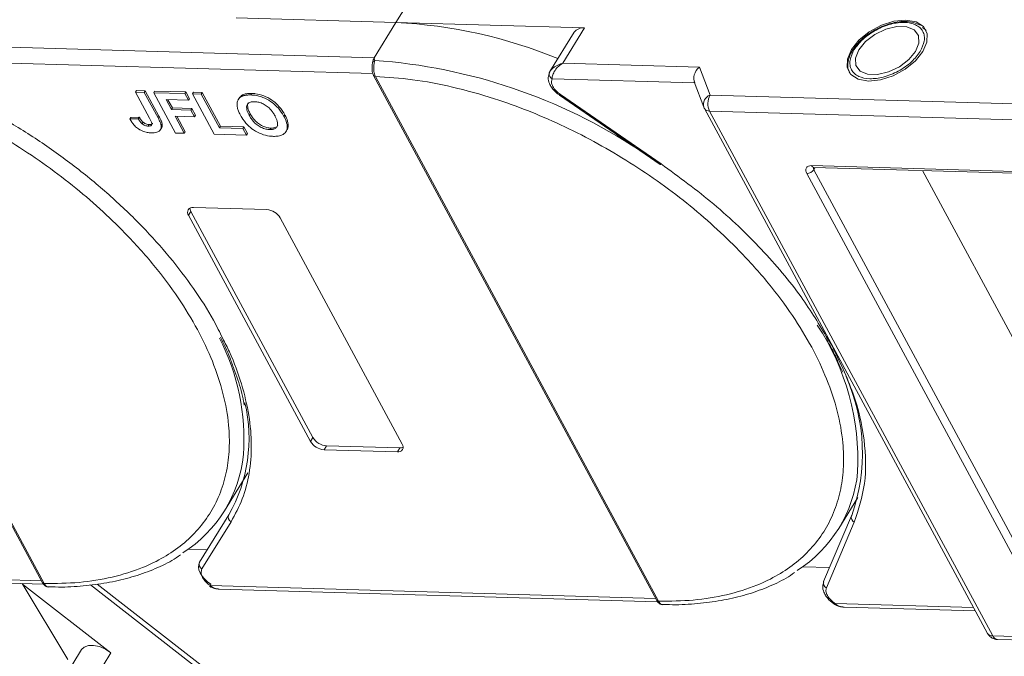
# Model space of a CAD drawing. Header units: millimetres. Extents: x 4016 to 5477, y 50 to 1083.
# Tile 34 of 42: x 4969 to 5030, y 924 to 963. Entities that reach past the tile are written whole.
import ezdxf

# ---------------------------------------------------------------- set-up
doc = ezdxf.new("R2010")
doc.units = ezdxf.units.MM

msp = doc.modelspace()

# ---------------------------------------------------------------- linework, layer by layer
at = {"color": 7, "linetype": 'Continuous', "lineweight": 15}
for p, q in [((4992.392, 963.259), (4993.741, 965.449)), ((4982.435, 963.546), (4992.392, 963.259)), ((4992.392, 963.259), (4991.042, 961.07)), ((5004.139, 962.922), (4992.392, 963.259)), ((5002.79, 960.732), (5004.139, 962.922)), ((5025.365, 962.82), (5025.21, 962.96)), ((5025.388, 962.804), (5025.442, 962.732)), ((5003.49, 962.65), (5001.99, 960.217)), ((4991.042, 961.07), (4962.722, 961.884)), ((5020.986, 961.72), (5020.9, 961.6)), ((4952.722, 961.058), (4970.363, 928.363)), ((4952.832, 961.004), (4970.474, 928.309)), ((4962.055, 960.913), (4990.95, 960.082)), ((4991.042, 961.07), (4991.071, 960.895)), ((5011.3, 960.488), (5002.79, 960.732)), ((5011.964, 958.736), (5011.3, 960.488)), ((4990.998, 959.957), (5008.64, 927.263)), ((4991.108, 959.905), (4991.109, 959.903)), ((4991.109, 959.903), (5008.751, 927.209)), ((5002.006, 960.241), (5001.935, 960.068)), ((5002.122, 959.761), (5011.005, 959.506)), ((4976.22, 959.02), (4976.16, 958.923)), ((4976.22, 959.02), (4976.769, 959.004)), ((5010.983, 959.563), (5011.581, 957.984)), ((4976.16, 958.923), (4977.038, 957.295)), ((4976.709, 958.907), (4976.16, 958.923)), ((4976.709, 958.907), (4976.769, 959.004)), ((4977.565, 957.321), (4976.709, 958.907)), ((4976.769, 959.004), (4977.625, 957.419)), ((4977.295, 958.89), (4977.355, 958.987)), ((4977.295, 958.89), (4978.652, 956.375)), ((4979.236, 958.834), (4977.295, 958.89)), ((4977.355, 958.987), (4979.296, 958.932)), ((4978.071, 958.455), (4979.462, 958.415)), ((4978.401, 957.843), (4978.071, 958.455)), ((4978.185, 958.452), (4978.461, 957.94)), ((4979.236, 958.834), (4979.296, 958.932)), ((4979.462, 958.415), (4979.236, 958.834)), ((4979.296, 958.932), (4979.522, 958.512)), ((4979.462, 958.415), (4979.522, 958.512)), ((4979.712, 958.821), (4979.772, 958.918)), ((4979.712, 958.821), (4981.069, 956.306)), ((4980.261, 958.805), (4979.712, 958.821)), ((4979.772, 958.918), (4980.321, 958.902)), ((4980.261, 958.805), (4980.321, 958.902)), ((4981.392, 956.709), (4980.261, 958.805)), ((4980.321, 958.902), (4981.452, 956.806)), ((4982.628, 958.555), (4982.568, 958.458)), ((4982.864, 958.764), (4982.804, 958.666)), ((4983.413, 958.845), (4983.353, 958.748)), ((5002.589, 958.729), (5008.866, 954.408)), ((5008.914, 954.453), (5002.638, 958.774)), ((5041.98, 957.873), (5011.964, 958.736)), ((4978.401, 957.843), (4978.461, 957.94)), ((4979.61, 957.808), (4978.401, 957.843)), ((4978.461, 957.94), (4979.67, 957.905)), ((4979.61, 957.808), (4979.67, 957.905)), ((4979.836, 957.389), (4979.61, 957.808)), ((4979.67, 957.905), (4979.896, 957.486)), ((5011.607, 957.928), (5011.581, 957.984)), ((5011.607, 957.928), (5011.62, 957.9)), ((5011.62, 957.9), (5029.262, 925.204)), ((4975.8, 957.251), (4975.86, 957.348)), ((4976.332, 957.267), (4975.8, 957.251)), ((4975.86, 957.348), (4976.392, 957.364)), ((4976.392, 957.364), (4976.332, 957.267)), ((4977.625, 957.419), (4977.565, 957.321)), ((4978.627, 957.423), (4979.836, 957.389)), ((4979.202, 956.359), (4978.627, 957.423)), ((4978.742, 957.42), (4979.262, 956.457)), ((4979.836, 957.389), (4979.896, 957.486)), ((4983.306, 957.58), (4983.246, 957.483)), ((4985.47, 957.513), (4985.41, 957.415)), ((5011.936, 957.746), (5029.578, 925.05)), ((5011.936, 957.746), (5041.952, 956.883)), ((4976.635, 957.049), (4976.575, 956.952)), ((4977.004, 956.902), (4976.944, 956.805)), ((4977.72, 956.59), (4977.78, 956.688)), ((4977.82, 956.942), (4977.76, 956.845)), ((4981.392, 956.709), (4981.452, 956.806)), ((4982.857, 956.667), (4981.392, 956.709)), ((4981.452, 956.806), (4982.917, 956.764)), ((4982.857, 956.667), (4982.917, 956.764)), ((4983.083, 956.248), (4982.857, 956.667)), ((4982.917, 956.764), (4983.143, 956.345)), ((4984.585, 956.684), (4984.525, 956.587)), ((4978.652, 956.375), (4979.202, 956.359)), ((4979.202, 956.359), (4979.262, 956.457)), ((4981.069, 956.306), (4983.083, 956.248)), ((4983.083, 956.248), (4983.143, 956.345)), ((4985.541, 956.462), (4985.601, 956.559)), ((5018.293, 954.344), (5040.574, 953.704)), ((5018.517, 954.235), (5018.429, 954.093)), ((5018.433, 954.238), (5040.714, 953.597)), ((5031.565, 928.707), (5017.994, 953.858)), ((5032, 928.942), (5018.429, 954.093)), ((5035.599, 934.78), (5025.205, 954.043)), ((4979.767, 951.737), (4984.338, 951.606)), ((4979.617, 951.494), (4979.467, 951.251)), ((4987.067, 937.166), (4979.467, 951.251)), ((4979.617, 951.494), (4987.217, 937.409)), ((4985.18, 951.087), (4992.78, 937.002)), ((5019.545, 943.166), (5019.307, 943.539)), ((5020.016, 941.943), (5020.229, 941.477)), ((4987.217, 937.409), (4987.067, 937.166)), ((4987.91, 936.647), (4988.06, 936.89)), ((4992.48, 936.515), (4987.91, 936.647)), ((4988.06, 936.89), (4992.63, 936.759)), ((4992.63, 936.759), (4992.48, 936.515)), ((4981.715, 932.843), (4983.169, 935.203)), ((5019.992, 931.743), (5021.179, 933.669)), ((4981.968, 932.588), (4980.156, 929.646)), ((4982.116, 932.161), (4980.304, 929.22)), ((5020.78, 932.523), (5019.042, 928.433)), ((5019.214, 928.053), (5020.953, 932.143)), ((5020.796, 932.554), (5020.78, 932.523)), ((4979.447, 930.452), (4980.631, 930.418)), ((4970.297, 928.487), (4942.554, 929.284)), ((4943.104, 929.063), (4970.422, 928.278)), ((5017.724, 929.351), (5019.412, 929.303)), ((4969.103, 928.316), (4971.952, 923.589)), ((4974.63, 924.001), (4969.123, 928.284)), ((4970.474, 928.309), (4970.475, 928.308)), ((4973.366, 928.223), (4991.37, 914.222)), ((4991.892, 914.185), (4973.767, 928.28)), ((5008.573, 927.386), (4980.83, 928.184)), ((4981.381, 927.963), (5008.699, 927.178)), ((5008.751, 927.209), (5008.751, 927.207)), ((5019.722, 927.016), (5019.722, 927.016)), ((5028.392, 926.817), (5019.765, 927.065)), ((5020.316, 926.844), (5028.504, 926.608)), ((5059.594, 924.187), (5029.578, 925.05)), ((5029.858, 924.836), (5059.874, 923.973)), ((4972.8, 924.196), (4971.301, 921.763)), ((4973.13, 921.569), (4974.63, 924.001))]:
    msp.add_line(p, q, dxfattribs=at)
at = {"color": 7, "linetype": 'Continuous', "lineweight": 15, "flags": 128}
for points in [[(5021.833, 959.615), (5022.579, 959.689), (5023.366, 959.94), (5024.118, 960.346), (5024.76, 960.866), (5025.231, 961.449), (5025.483, 962.038), (5025.493, 962.576), (5025.258, 963.01), (5024.803, 963.298), (5024.172, 963.41), (5023.426, 963.337), (5022.639, 963.086), (5021.888, 962.68), (5021.245, 962.16), (5020.774, 961.577), (5020.522, 960.987), (5020.512, 960.449), (5020.747, 960.015), (5021.202, 959.728), (5021.833, 959.615)], [(5021.232, 961.564), (5021.02, 961.045), (5021.048, 960.582), (5021.312, 960.232), (5021.779, 960.036), (5022.394, 960.019), (5023.083, 960.181), (5023.762, 960.504), (5024.349, 960.949), (5024.774, 961.462), (5024.985, 961.981), (5024.957, 962.443), (5024.693, 962.794), (5024.226, 962.989), (5023.611, 963.007), (5022.922, 962.844), (5022.243, 962.521), (5021.656, 962.077), (5021.232, 961.564)], [(5002.638, 958.774), (5002.615, 958.748), (5002.599, 958.733), (5002.59, 958.728), (5002.589, 958.729)], [(5008.866, 954.408), (5008.866, 954.408), (5008.875, 954.412), (5008.892, 954.428), (5008.914, 954.453)], [(4980.858, 928.266), (4980.647, 928.423), (4980.461, 928.597), (4980.307, 928.782), (4980.19, 928.973), (4980.115, 929.161), (4980.084, 929.34), (4980.097, 929.504), (4980.156, 929.646)], [(4980.83, 928.184), (4980.809, 928.157), (4980.795, 928.141), (4980.788, 928.135), (4980.788, 928.141), (4980.795, 928.158), (4980.81, 928.185), (4980.831, 928.221), (4980.858, 928.266)], [(4974.63, 924.001), (4974.285, 924.225), (4973.915, 924.382), (4973.552, 924.46), (4973.227, 924.453), (4972.967, 924.36), (4972.8, 924.196)]]:
    msp.add_lwpolyline(points, dxfattribs=at)
at = {"color": 7, "linetype": 'Continuous', "lineweight": 15}
for centre, radius, start, end in [((4990.929, 932.913), 30.382, 67.65228, 87.24033), ((5004.045, 962.235), 0.693, 82.19656, 143.19427), ((4991.132, 960.682), 0.222, 105.89828, 154.18769), ((4988.672, 926.693), 34.287, 56.61812, 85.98746), ((4991.098, 960.025), 0.121, 213.31763, 274.70456), ((4991.101, 960.026), 0.123, 214.04545, 273.97599), ((5002.172, 960.054), 0.238, 148.55546, 176.3003), ((5002.279, 960.068), 0.345, 179.78709, 242.95412), ((5012.182, 958.151), 0.624, 110.45477, 195.49736), ((5012.905, 958.213), 1.076, 150.95613, 205.74517), ((5011.909, 958.091), 0.346, 213.51165, 274.50979), ((5018.45, 954.405), 0.168, 201.09482, 264.2943), ((5018.589, 954.196), 0.19, 166.63224, 212.79326), ((5017.985, 954.396), 0.538, 270.96032, 325.74097), ((4979.71, 951.437), 0.306, 79.14736, 217.56468), ((4980.002, 951.72), 0.446, 182.64256, 210.45521), ((4984.258, 950.533), 1.076, 30.95613, 85.74517), ((5005.81, 935.963), 15.369, 357.32551, 33.36661), ((4969.056, 937.289), 13.862, 356.09889, 27.10414), ((5009.746, 936.433), 11.712, 340.66019, 24.01814), ((4973.646, 937.353), 9.59, 330.2055, 13.3954), ((4987.99, 937.72), 1.076, 210.95613, 265.74517), ((4988.14, 937.963), 1.076, 210.95613, 265.74517), ((4992.538, 936.816), 0.306, 259.14736, 37.56468), ((4974.718, 937.157), 8.207, 302.40058, 354.33401), ((4992.659, 937.204), 0.446, 266.24921, 294.05501), ((5012.995, 936.056), 8.207, 302.40058, 354.33401), ((4982.26, 932.45), 0.323, 154.70189, 243.53573), ((5021.076, 932.428), 0.31, 162.10359, 246.62108), ((4980.448, 929.509), 0.323, 154.70189, 243.53573), ((4970.465, 928.432), 0.123, 214.04545, 273.97599), ((4970.466, 928.431), 0.123, 214.09141, 273.93668), ((5019.337, 928.338), 0.31, 162.10359, 246.62108), ((5008.742, 927.332), 0.123, 214.04545, 273.97599), ((5008.743, 927.331), 0.123, 214.09141, 273.93668), ((5019.637, 927.134), 0.146, 305.88489, 331.58028), ((5029.551, 925.395), 0.346, 213.51165, 274.50979), ((5029.898, 925.179), 0.345, 202.0518, 263.33731)]:
    msp.add_arc(centre, radius, start, end, dxfattribs=at)
msp.add_ellipse((5011.572, 959.985), major_axis=(0.441, 0.619), ratio=0.715737, start_param=1.232087, end_param=2.802883, dxfattribs=at)
for points, knots in [([(5025.067, 963.088), (5024.931, 963.154), (5024.648, 963.289), (5024.144, 963.34), (5023.662, 963.302), (5023.223, 963.208), (5022.771, 963.064), (5022.461, 962.91), (5022.293, 962.827)], [0, 0, 0, 0, 0.19129, 0.397064, 0.559818, 0.686756, 0.830295, 1, 1, 1, 1]), ([(5020.946, 961.572), (5021.109, 961.791), (5021.362, 962.13), (5021.869, 962.531), (5022.307, 962.802), (5022.774, 963.02), (5023.384, 963.218), (5024.108, 963.307), (5024.7, 963.18), (5025.049, 962.955), (5025.236, 962.718), (5025.33, 962.432), (5025.334, 962.016), (5025.167, 961.675), (5025.059, 961.454)], [0, 0, 0, 0, 0.119721, 0.184837, 0.25, 0.315115, 0.380279, 0.5, 0.619721, 0.684837, 0.75, 0.815115, 0.880279, 1, 1, 1, 1]), ([(5022.293, 962.827), (5022.069, 962.692), (5021.754, 962.503), (5021.367, 962.167), (5021.137, 961.939), (5021.02, 961.77), (5020.986, 961.72)], [0, 0, 0, 0, 0.431946, 0.604262, 0.884419, 1, 1, 1, 1]), ([(5020.9, 961.6), (5020.878, 961.57), (5020.763, 961.414), (5020.635, 961.118), (5020.539, 960.722), (5020.547, 960.353), (5020.655, 960.154), (5020.701, 960.068)], [0, 0, 0, 0, 0.0580233, 0.29706, 0.5437928, 0.8031368, 1, 1, 1, 1]), ([(5025.059, 961.454), (5024.896, 961.234), (5024.644, 960.895), (5024.136, 960.495), (5023.699, 960.224), (5023.231, 960.006), (5022.621, 959.808), (5021.897, 959.719), (5021.305, 959.846), (5020.956, 960.071), (5020.769, 960.308), (5020.675, 960.594), (5020.671, 961.01), (5020.838, 961.351), (5020.946, 961.572)], [0, 0, 0, 0, 0.119721, 0.184837, 0.25, 0.315115, 0.380279, 0.5, 0.619721, 0.684837, 0.75, 0.815115, 0.880279, 1, 1, 1, 1]), ([(4952.832, 961.004), (4953.599, 960.952), (4955.155, 960.847), (4957.655, 960.372), (4960.063, 959.706), (4962.321, 958.895), (4964.39, 958.004), (4966.445, 956.97), (4969.13, 955.411), (4971.663, 953.623), (4973.953, 951.675), (4975.676, 950.015), (4977.338, 948.156), (4978.848, 946.133), (4980.066, 944.127), (4981.008, 942.129), (4981.669, 940.13), (4981.991, 938.31), (4982.034, 936.699), (4981.864, 935.296), (4981.484, 933.978), (4980.693, 932.361), (4979.498, 930.997), (4977.949, 929.931), (4976.51, 929.226), (4974.755, 928.68), (4972.697, 928.336), (4971.207, 928.318), (4970.474, 928.309)], [0, 0, 0, 0, 0.038862, 0.078912, 0.1200677, 0.1522272, 0.1843815, 0.2172151, 0.2500433, 0.3156185, 0.347778, 0.3799323, 0.4210926, 0.4611415, 0.5, 0.5388632, 0.578912, 0.6200677, 0.6522272, 0.6843815, 0.7172151, 0.7500433, 0.8156185, 0.847778, 0.8799323, 0.9210926, 0.9611404, 1, 1, 1, 1]), ([(4991.071, 960.895), (4991.065, 960.866), (4991.051, 960.803), (4991.026, 960.685), (4991.008, 960.549), (4990.999, 960.386), (4991.01, 960.217), (4991.046, 960.043), (4991.086, 959.954), (4991.108, 959.905)], [0, 0, 0, 0, 0.111798, 0.24433, 0.368648, 0.500401, 0.687223, 0.827968, 1, 1, 1, 1]), ([(4990.913, 960.634), (4990.904, 960.526), (4990.89, 960.357), (4990.926, 960.119), (4990.974, 960.013), (4990.998, 959.959)], [0, 0, 0, 0, 0.471624, 0.732738, 1, 1, 1, 1]), ([(4990.914, 960.567), (4990.915, 960.624), (4990.916, 960.696), (4990.93, 960.765), (4990.932, 960.779)], [0, 0, 0, 0, 0.789574, 1, 1, 1, 1]), ([(5001.969, 960.178), (5002.001, 960.229), (5002.071, 960.34), (5002.329, 960.56), (5002.609, 960.665), (5002.79, 960.732)], [0, 0, 0, 0, 0.227063, 0.501587, 1, 1, 1, 1]), ([(5002.79, 960.732), (5002.696, 960.668), (5002.508, 960.539), (5002.29, 960.277), (5002.144, 959.996), (5002.129, 959.836), (5002.122, 959.761)], [0, 0, 0, 0, 0.251519, 0.501784, 0.765632, 1, 1, 1, 1]), ([(4962.906, 959.743), (4963.733, 959.386), (4965.387, 958.672), (4967.831, 957.358), (4970.219, 955.877), (4972.512, 954.225), (4974.653, 952.445), (4976.594, 950.579), (4978.32, 948.655), (4979.8, 946.698), (4980.907, 944.995), (4981.409, 943.957), (4981.593, 943.579)], [0, 0, 0, 0, 0.103246, 0.206499, 0.312218, 0.418667, 0.525117, 0.630836, 0.734078, 0.837335, 0.940577, 1, 1, 1, 1]), ([(4991.109, 959.903), (4991.876, 959.852), (4993.432, 959.746), (4995.932, 959.271), (4998.34, 958.605), (5000.597, 957.795), (5002.667, 956.904), (5004.722, 955.87), (5007.407, 954.311), (5009.94, 952.523), (5012.23, 950.574), (5013.952, 948.915), (5015.615, 947.056), (5017.124, 945.033), (5018.343, 943.027), (5019.285, 941.029), (5019.946, 939.03), (5020.268, 937.21), (5020.311, 935.599), (5020.141, 934.195), (5019.761, 932.878), (5018.97, 931.261), (5017.775, 929.896), (5016.226, 928.83), (5014.786, 928.126), (5013.032, 927.579), (5010.974, 927.235), (5009.484, 927.218), (5008.751, 927.209)], [0, 0, 0, 0, 0.038862, 0.078912, 0.1200677, 0.1522272, 0.1843815, 0.2172151, 0.2500433, 0.3156185, 0.347778, 0.3799323, 0.4210926, 0.4611415, 0.5, 0.5388632, 0.578912, 0.6200677, 0.6522272, 0.6843815, 0.7172151, 0.7500433, 0.8156185, 0.847778, 0.8799323, 0.9210926, 0.9611404, 1, 1, 1, 1]), ([(5001.96, 960.158), (5001.924, 960.048), (5001.85, 959.823), (5001.932, 959.497), (5002.081, 959.221), (5002.306, 958.937), (5002.536, 958.772), (5002.681, 958.669)], [0, 0, 0, 0, 0.208, 0.427784, 0.580415, 0.736816, 1, 1, 1, 1]), ([(5002.638, 958.774), (5002.543, 958.847), (5002.347, 959), (5002.152, 959.277), (5002.06, 959.55), (5002.102, 959.692), (5002.122, 959.761)], [0, 0, 0, 0, 0.241864, 0.5, 0.758136, 1, 1, 1, 1]), ([(4982.489, 958.117), (4982.49, 958.177), (4982.494, 958.295), (4982.569, 958.487), (4982.683, 958.609), (4982.791, 958.66), (4982.804, 958.666)], [0, 0, 0, 0, 0.2508959, 0.5021661, 0.9405117, 1, 1, 1, 1]), ([(4982.631, 958.553), (4982.685, 958.626), (4982.747, 958.709), (4982.851, 958.758), (4982.864, 958.764)], [0, 0, 0, 0, 0.874905, 1, 1, 1, 1]), ([(4982.804, 958.666), (4982.833, 958.678), (4982.89, 958.701), (4982.982, 958.722), (4983.073, 958.737), (4983.163, 958.745), (4983.256, 958.75), (4983.321, 958.748), (4983.353, 958.748)], [0, 0, 0, 0, 0.185429, 0.37219, 0.527708, 0.683877, 0.841678, 1, 1, 1, 1]), ([(4982.864, 958.764), (4982.893, 958.775), (4982.95, 958.798), (4983.042, 958.819), (4983.133, 958.834), (4983.223, 958.843), (4983.316, 958.847), (4983.38, 958.846), (4983.413, 958.845)], [0, 0, 0, 0, 0.185429, 0.37219, 0.527708, 0.683877, 0.841678, 1, 1, 1, 1]), ([(4983.353, 958.748), (4983.43, 958.743), (4983.665, 958.73), (4984.091, 958.621), (4984.577, 958.366), (4985.013, 958.003), (4985.265, 957.674), (4985.382, 957.465), (4985.41, 957.415)], [0, 0, 0, 0, 0.101398, 0.306996, 0.506144, 0.685262, 0.924557, 1, 1, 1, 1]), ([(4983.413, 958.845), (4983.49, 958.841), (4983.725, 958.827), (4984.151, 958.718), (4984.637, 958.463), (4985.073, 958.101), (4985.325, 957.771), (4985.442, 957.563), (4985.47, 957.513)], [0, 0, 0, 0, 0.101398, 0.306996, 0.506144, 0.685262, 0.924557, 1, 1, 1, 1]), ([(4982.706, 957.482), (4982.688, 957.515), (4982.653, 957.582), (4982.605, 957.686), (4982.561, 957.793), (4982.525, 957.903), (4982.498, 958.012), (4982.492, 958.082), (4982.489, 958.117)], [0, 0, 0, 0, 0.15395, 0.308181, 0.478699, 0.649961, 0.824203, 1, 1, 1, 1]), ([(4983.586, 958.328), (4983.511, 958.327), (4983.361, 958.323), (4983.191, 958.243), (4983.088, 958.105), (4983.074, 957.875), (4983.156, 957.656), (4983.231, 957.511), (4983.246, 957.483)], [0, 0, 0, 0, 0.159186, 0.319845, 0.483838, 0.656366, 0.932671, 1, 1, 1, 1]), ([(4983.306, 957.58), (4983.272, 957.647), (4983.185, 957.817), (4983.134, 958.048), (4983.146, 958.21), (4983.192, 958.251), (4983.193, 958.252)], [0, 0, 0, 0, 0.274858, 0.694634, 0.993023, 1, 1, 1, 1]), ([(4984.854, 957.443), (4984.815, 957.51), (4984.719, 957.679), (4984.524, 957.919), (4984.255, 958.129), (4983.985, 958.262), (4983.757, 958.318), (4983.63, 958.326), (4983.586, 958.328)], [0, 0, 0, 0, 0.159697, 0.4009, 0.570524, 0.740194, 0.908408, 1, 1, 1, 1]), ([(4977.135, 956.387), (4977.057, 956.392), (4976.88, 956.403), (4976.578, 956.492), (4976.285, 956.662), (4976.001, 956.921), (4975.879, 957.121), (4975.8, 957.251)], [0, 0, 0, 0, 0.155292, 0.353145, 0.543243, 0.704067, 1, 1, 1, 1]), ([(4976.332, 957.267), (4976.342, 957.25), (4976.362, 957.217), (4976.395, 957.165), (4976.432, 957.112), (4976.473, 957.058), (4976.519, 957.003), (4976.556, 956.969), (4976.575, 956.952)], [0, 0, 0, 0, 0.155996, 0.312125, 0.480895, 0.650212, 0.823248, 1, 1, 1, 1]), ([(4976.392, 957.364), (4976.402, 957.348), (4976.422, 957.314), (4976.455, 957.262), (4976.492, 957.21), (4976.533, 957.155), (4976.579, 957.101), (4976.616, 957.067), (4976.635, 957.049)], [0, 0, 0, 0, 0.155996, 0.312125, 0.480895, 0.650212, 0.823248, 1, 1, 1, 1]), ([(4976.944, 956.805), (4976.993, 956.806), (4977.07, 956.807), (4977.148, 956.846), (4977.184, 956.903), (4977.164, 957.055), (4977.093, 957.191), (4977.038, 957.295)], [0, 0, 0, 0, 0.189329, 0.302222, 0.415612, 0.548732, 1, 1, 1, 1]), ([(4977.565, 957.321), (4977.582, 957.288), (4977.618, 957.221), (4977.662, 957.131), (4977.697, 957.051), (4977.723, 956.982), (4977.747, 956.912), (4977.756, 956.868), (4977.76, 956.845)], [0, 0, 0, 0, 0.20827, 0.416707, 0.561481, 0.706573, 0.852825, 1, 1, 1, 1]), ([(4977.625, 957.419), (4977.642, 957.385), (4977.678, 957.318), (4977.722, 957.228), (4977.757, 957.148), (4977.783, 957.079), (4977.807, 957.01), (4977.816, 956.965), (4977.82, 956.942)], [0, 0, 0, 0, 0.20827, 0.416707, 0.561481, 0.706573, 0.852825, 1, 1, 1, 1]), ([(4984.753, 956.168), (4984.675, 956.172), (4984.441, 956.186), (4984.012, 956.292), (4983.524, 956.549), (4983.089, 956.913), (4982.844, 957.235), (4982.731, 957.437), (4982.706, 957.482)], [0, 0, 0, 0, 0.102171, 0.30922, 0.51365, 0.692275, 0.932413, 1, 1, 1, 1]), ([(4983.246, 957.483), (4983.285, 957.415), (4983.392, 957.229), (4983.615, 956.967), (4983.928, 956.751), (4984.213, 956.628), (4984.412, 956.593), (4984.51, 956.588), (4984.525, 956.587)], [0, 0, 0, 0, 0.159163, 0.441094, 0.61902, 0.796885, 0.968573, 1, 1, 1, 1]), ([(4984.585, 956.684), (4984.506, 956.691), (4984.347, 956.705), (4984.08, 956.803), (4983.814, 956.959), (4983.538, 957.211), (4983.39, 957.429), (4983.314, 957.566), (4983.306, 957.58)], [0, 0, 0, 0, 0.15971, 0.320429, 0.491074, 0.67705, 0.96629, 1, 1, 1, 1]), ([(4984.525, 956.587), (4984.6, 956.589), (4984.75, 956.594), (4984.917, 956.679), (4985.016, 956.821), (4985.026, 957.057), (4984.942, 957.276), (4984.866, 957.42), (4984.854, 957.443)], [0, 0, 0, 0, 0.1590911, 0.3194511, 0.4859915, 0.6606818, 0.9442887, 1, 1, 1, 1]), ([(4985.41, 957.415), (4985.444, 957.348), (4985.547, 957.146), (4985.64, 956.826), (4985.596, 956.5), (4985.395, 956.275), (4985.09, 956.172), (4984.855, 956.169), (4984.753, 956.168)], [0, 0, 0, 0, 0.101888, 0.307343, 0.492963, 0.678647, 0.860791, 1, 1, 1, 1]), ([(4985.47, 957.513), (4985.504, 957.445), (4985.608, 957.243), (4985.691, 956.93), (4985.687, 956.668), (4985.603, 956.582), (4985.589, 956.567)], [0, 0, 0, 0, 0.192169, 0.579672, 0.929764, 1, 1, 1, 1]), ([(4976.575, 956.952), (4976.613, 956.924), (4976.685, 956.871), (4976.806, 956.823), (4976.891, 956.808), (4976.935, 956.806), (4976.944, 956.805)], [0, 0, 0, 0, 0.330398, 0.624767, 0.917361, 1, 1, 1, 1]), ([(4976.635, 957.049), (4976.673, 957.021), (4976.745, 956.968), (4976.866, 956.92), (4976.95, 956.905), (4976.995, 956.903), (4977.004, 956.902)], [0, 0, 0, 0, 0.330398, 0.624767, 0.917361, 1, 1, 1, 1]), ([(4977.004, 956.902), (4977.052, 956.904), (4977.129, 956.905), (4977.205, 956.938), (4977.22, 956.971), (4977.226, 956.985)], [0, 0, 0, 0, 0.495374, 0.790754, 1, 1, 1, 1]), ([(4977.76, 956.845), (4977.763, 956.783), (4977.769, 956.66), (4977.678, 956.513), (4977.479, 956.395), (4977.265, 956.39), (4977.135, 956.387)], [0, 0, 0, 0, 0.20646, 0.413515, 0.645211, 1, 1, 1, 1]), ([(4977.82, 956.942), (4977.826, 956.879), (4977.835, 956.784), (4977.787, 956.716), (4977.771, 956.693)], [0, 0, 0, 0, 0.663161, 1, 1, 1, 1]), ([(4985.02, 956.862), (4985.016, 956.851), (4984.991, 956.783), (4984.863, 956.712), (4984.702, 956.684), (4984.604, 956.684), (4984.585, 956.684)], [0, 0, 0, 0, 0.084934, 0.502415, 0.906703, 1, 1, 1, 1]), ([(5019.307, 943.539), (5018.782, 944.417), (5017.648, 946.315), (5015.22, 949.159), (5012.292, 951.982), (5010.034, 953.634), (5008.914, 954.453)], [0, 0, 0, 0, 0.224157, 0.484087, 0.744018, 1, 1, 1, 1]), ([(5017.994, 953.858), (5017.967, 953.921), (5017.926, 954.018), (5017.934, 954.133), (5017.965, 954.211), (5018.021, 954.274), (5018.12, 954.332), (5018.225, 954.34), (5018.293, 954.344)], [0, 0, 0, 0, 0.239443, 0.36955, 0.5, 0.630107, 0.760557, 1, 1, 1, 1]), ([(5018.383, 954.233), (5018.384, 954.234), (5018.386, 954.236), (5018.417, 954.237), (5018.434, 954.238)], [0, 0, 0, 0, 0.489545, 1, 1, 1, 1]), ([(4981.457, 943.664), (4981.665, 943.235), (4981.988, 942.57), (4982.213, 941.918), (4982.293, 941.686)], [0, 0, 0, 0, 0.643668, 1, 1, 1, 1]), ([(4981.593, 943.579), (4981.739, 943.299), (4982.236, 942.343), (4982.802, 940.731), (4983.272, 938.778), (4983.429, 936.908), (4983.286, 935.169), (4982.874, 933.563), (4982.369, 932.628), (4982.116, 932.161)], [0, 0, 0, 0, 0.064971, 0.221668, 0.379448, 0.537229, 0.693926, 0.846958, 1, 1, 1, 1]), ([(5019.176, 943.599), (5019.354, 943.289), (5019.672, 942.734), (5019.911, 942.185), (5020.016, 941.943)], [0, 0, 0, 0, 0.560181, 1, 1, 1, 1]), ([(5020.953, 932.143), (5021.209, 932.923), (5021.727, 934.495), (5021.656, 937.235), (5021.004, 940.148), (5020.029, 942.165), (5019.545, 943.166)], [0, 0, 0, 0, 0.2480864, 0.5, 0.7519136, 1, 1, 1, 1]), ([(4982.293, 941.686), (4982.377, 941.461), (4982.633, 940.775), (4982.841, 940.02), (4982.921, 939.507), (4982.933, 939.431)], [0, 0, 0, 0, 0.293468, 0.894473, 1, 1, 1, 1]), ([(4970.746, 928.111), (4971.017, 928.103), (4971.824, 928.079), (4973.1, 928.167), (4974.567, 928.371), (4975.956, 928.702), (4977.251, 929.161), (4978.26, 929.626), (4978.787, 929.982), (4978.96, 930.099)], [0, 0, 0, 0, 0.083578, 0.248214, 0.413815, 0.58041, 0.748174, 0.91744, 1, 1, 1, 1]), ([(5009.023, 927.01), (5009.294, 927.002), (5010.101, 926.979), (5011.377, 927.067), (5012.844, 927.271), (5014.232, 927.601), (5015.527, 928.061), (5016.537, 928.525), (5017.064, 928.882), (5017.237, 928.998)], [0, 0, 0, 0, 0.083578, 0.248214, 0.413815, 0.58041, 0.748174, 0.91744, 1, 1, 1, 1]), ([(4970.364, 928.362), (4970.388, 928.324), (4970.436, 928.248), (4970.533, 928.164), (4970.643, 928.108), (4970.716, 928.1), (4970.753, 928.096)], [0, 0, 0, 0, 0.241914, 0.492369, 0.74583, 1, 1, 1, 1]), ([(5019.051, 928.43), (5019.02, 928.333), (5018.951, 928.12), (5019.032, 927.806), (5019.18, 927.531), (5019.406, 927.247), (5019.636, 927.082), (5019.78, 926.979)], [0, 0, 0, 0, 0.189336, 0.414299, 0.570527, 0.730614, 1, 1, 1, 1]), ([(4970.475, 928.308), (4970.502, 928.266), (4970.55, 928.19), (4970.645, 928.116), (4970.709, 928.105), (4970.745, 928.099)], [0, 0, 0, 0, 0.354535, 0.644606, 1, 1, 1, 1]), ([(4980.787, 928.135), (4980.886, 928.084), (4981.073, 927.986), (4981.282, 927.97), (4981.38, 927.963)], [0, 0, 0, 0, 0.529898, 1, 1, 1, 1]), ([(4980.83, 928.184), (4980.911, 928.121), (4981.073, 927.994), (4981.278, 927.977), (4981.382, 927.968)], [0, 0, 0, 0, 0.4936056, 1, 1, 1, 1]), ([(5019.765, 927.065), (5019.669, 927.137), (5019.469, 927.286), (5019.264, 927.562), (5019.162, 927.837), (5019.197, 927.983), (5019.214, 928.053)], [0, 0, 0, 0, 0.2418638, 0.5, 0.7581362, 1, 1, 1, 1]), ([(5008.641, 927.261), (5008.664, 927.224), (5008.712, 927.148), (5008.81, 927.064), (5008.919, 927.008), (5008.993, 927), (5009.03, 926.996)], [0, 0, 0, 0, 0.241914, 0.492369, 0.74583, 1, 1, 1, 1]), ([(5008.751, 927.207), (5008.778, 927.166), (5008.827, 927.09), (5008.921, 927.016), (5008.986, 927.005), (5009.021, 926.998)], [0, 0, 0, 0, 0.354535, 0.644606, 1, 1, 1, 1]), ([(5019.722, 927.016), (5019.821, 926.964), (5020.008, 926.867), (5020.217, 926.851), (5020.315, 926.844)], [0, 0, 0, 0, 0.529898, 1, 1, 1, 1]), ([(5019.765, 927.065), (5019.845, 927.002), (5020.008, 926.875), (5020.213, 926.858), (5020.316, 926.849)], [0, 0, 0, 0, 0.493587, 1, 1, 1, 1]), ([(5029.264, 925.205), (5029.268, 925.196), (5029.301, 925.125), (5029.407, 925.004), (5029.6, 924.884), (5029.766, 924.825), (5029.853, 924.838), (5029.858, 924.839)], [0, 0, 0, 0, 0.038505, 0.323132, 0.637905, 0.979005, 1, 1, 1, 1])]:
    msp.add_open_spline(points, degree=3, knots=knots, dxfattribs=at)
for points in [[(4990.932, 960.779), (4990.946, 960.833), (4990.972, 960.941), (4991.019, 961.027), (4991.042, 961.07)], [(4980.304, 929.22), (4980.274, 929.144), (4980.214, 928.992), (4980.299, 928.793), (4980.341, 928.693)], [(4980.341, 928.693), (4980.401, 928.6), (4980.521, 928.414), (4980.727, 928.261), (4980.83, 928.184)]]:
    msp.add_open_spline(points, degree=3, dxfattribs=at)

doc.saveas('drawing.dxf')
